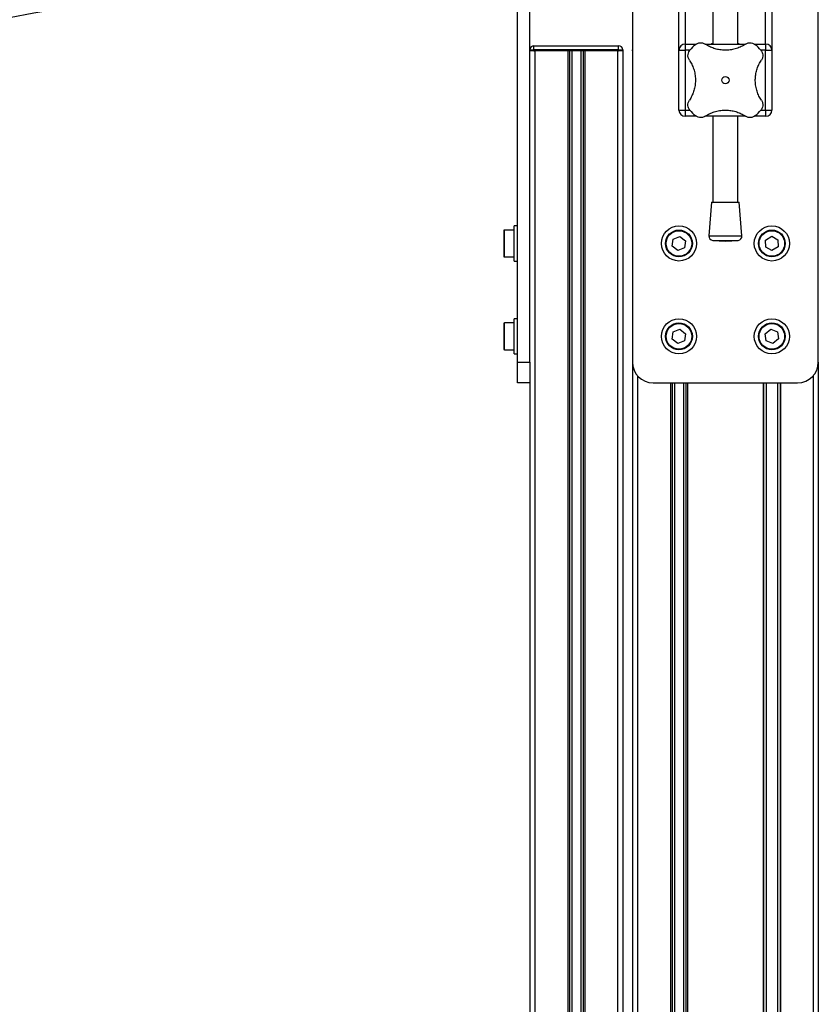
# Model space of a CAD drawing. Header units: millimetres. Extents: x 0 to 420, y 0 to 297.
# Tile 31 of 58: x 170 to 190, y 208 to 232. Entities that reach past the tile are written whole.
import ezdxf

# ---------------------------------------------------------------- set-up
doc = ezdxf.new("R2010")
doc.units = ezdxf.units.MM

msp = doc.modelspace()

# ---------------------------------------------------------------- linework, layer by layer
at = {"color": 7, "linetype": 'Continuous', "lineweight": 25}
for p, q in [((182.47843, 223.74329), (182.47843, 240.24329)), ((185.26443, 240.24329), (185.26443, 223.74329)), ((189.76443, 223.74329), (189.76443, 240.24329)), ((182.77843, 223.74329), (182.77843, 234.86829)), ((186.38943, 231.29864), (186.38943, 232.57364)), ((186.38943, 231.29864), (186.38943, 232.57364)), ((186.53943, 232.57364), (186.53943, 231.44864)), ((186.53943, 232.57364), (186.53943, 231.44864)), ((187.21443, 232.57364), (187.21443, 231.44864)), ((187.21443, 232.57364), (187.21443, 231.44864)), ((187.81443, 231.44864), (187.81443, 232.57364)), ((187.81443, 231.44864), (187.81443, 232.57364)), ((188.48943, 231.44864), (188.48943, 232.57364)), ((188.48943, 231.44864), (188.48943, 232.57364)), ((188.63943, 232.57364), (188.63943, 231.29864)), ((188.63943, 232.57364), (188.63943, 231.29864)), ((182.87886, 231.30829), (182.87886, 231.40829)), ((182.87886, 231.40829), (184.92886, 231.40829)), ((184.92886, 231.30829), (184.92886, 231.40829)), ((186.53943, 231.44864), (186.81434, 231.44864)), ((186.53943, 231.44864), (186.53943, 231.29864)), ((186.53943, 231.44864), (186.81434, 231.44864)), ((186.53943, 231.44864), (186.53943, 231.29864)), ((187.03051, 231.44864), (187.99805, 231.44864)), ((187.03489, 231.44864), (187.99368, 231.44864)), ((188.21706, 231.44864), (188.48943, 231.44864)), ((188.21706, 231.44864), (188.48943, 231.44864)), ((188.48943, 231.44864), (188.48943, 231.29864)), ((188.48943, 231.44864), (188.48943, 231.29864)), ((182.77843, 231.28329), (182.77886, 231.28329)), ((182.77886, 231.28329), (182.77886, 231.30829)), ((182.77886, 231.30829), (182.87886, 231.30829)), ((182.87886, 231.28329), (182.77886, 231.28329)), ((184.92886, 231.30829), (182.87886, 231.30829)), ((182.87886, 231.30829), (182.87886, 231.28329)), ((182.87886, 231.28329), (182.90343, 231.28329)), ((184.92886, 231.28329), (182.87886, 231.28329)), ((182.90343, 231.28329), (182.90343, 198.78329)), ((183.69593, 231.28329), (183.69593, 198.78329)), ((183.73855, 231.28329), (183.73855, 198.78329)), ((183.79338, 231.28329), (183.79338, 198.78329)), ((184.01348, 231.28329), (184.01348, 198.78329)), ((184.06831, 231.28329), (184.06831, 198.78329)), ((184.11093, 231.28329), (184.11093, 198.78329)), ((184.90343, 231.28329), (184.90343, 198.78329)), ((184.90343, 231.28329), (184.92886, 231.28329)), ((184.92886, 231.28329), (184.92886, 231.30829)), ((184.92886, 231.30829), (185.02886, 231.30829)), ((185.02886, 231.28329), (184.92886, 231.28329)), ((185.02843, 231.28329), (185.02843, 201.03329)), ((185.02886, 231.30829), (185.02886, 231.28329)), ((185.26441, 231.28329), (185.26441, 231.30829)), ((185.26441, 231.30829), (185.26445, 231.30829)), ((185.26445, 231.28329), (185.26441, 231.28329)), ((186.38943, 231.29864), (186.53943, 231.29864)), ((186.38943, 229.84864), (186.38943, 231.29864)), ((186.38943, 231.29864), (186.53943, 231.29864)), ((186.38943, 229.84864), (186.38943, 231.29864)), ((186.53943, 231.29864), (186.53943, 229.84864)), ((186.53943, 231.29864), (186.53943, 229.84864)), ((186.65446, 231.29864), (186.53943, 231.29864)), ((186.65446, 231.29864), (186.53943, 231.29864)), ((188.48943, 231.29864), (188.37431, 231.29864)), ((188.48943, 231.29864), (188.37431, 231.29864)), ((188.48943, 231.29864), (188.63943, 231.29864)), ((188.48943, 229.84864), (188.48943, 231.29864)), ((188.48943, 231.29864), (188.63943, 231.29864)), ((188.48943, 229.84864), (188.48943, 231.29864)), ((188.63943, 231.29864), (188.63943, 229.84864)), ((188.63943, 231.29864), (188.63943, 229.84864)), ((186.38943, 229.84864), (186.53943, 229.84864)), ((186.38943, 229.84864), (186.53943, 229.84864)), ((186.53943, 229.84864), (186.53943, 229.69864)), ((186.53943, 229.84864), (186.53943, 229.69864)), ((186.53943, 229.84864), (186.65456, 229.84864)), ((186.53943, 229.84864), (186.65456, 229.84864)), ((186.8118, 229.69864), (186.53943, 229.69864)), ((186.8118, 229.69864), (186.53943, 229.69864)), ((187.99835, 229.69864), (187.03081, 229.69864)), ((187.99398, 229.69864), (187.03518, 229.69864)), ((187.21443, 229.69864), (187.21443, 227.62068)), ((187.21443, 229.69864), (187.21443, 227.62068)), ((187.81443, 227.62068), (187.81443, 229.69864)), ((187.81443, 227.62068), (187.81443, 229.69864)), ((188.48943, 229.69864), (188.21452, 229.69864)), ((188.48943, 229.69864), (188.21452, 229.69864)), ((188.3744, 229.84864), (188.48943, 229.84864)), ((188.3744, 229.84864), (188.48943, 229.84864)), ((188.48943, 229.84864), (188.63943, 229.84864)), ((188.48943, 229.84864), (188.48943, 229.69864)), ((188.48943, 229.84864), (188.63943, 229.84864)), ((188.48943, 229.84864), (188.48943, 229.69864)), ((187.17693, 227.62068), (187.11443, 226.80149)), ((187.17693, 227.62068), (187.11443, 226.80149)), ((187.17693, 227.62068), (187.85193, 227.62068)), ((187.17693, 227.62068), (187.85193, 227.62068)), ((187.91443, 226.80149), (187.85193, 227.62068)), ((187.91443, 226.80149), (187.85193, 227.62068)), ((182.47843, 227.04329), (182.39843, 227.04329)), ((182.39843, 226.28318), (182.39843, 227.04329)), ((182.14843, 226.92829), (182.14843, 226.30829)), ((182.39843, 226.94329), (182.16343, 226.94329)), ((182.16343, 226.29329), (182.16343, 226.94329)), ((187.11443, 226.80149), (187.91443, 226.80149)), ((187.11443, 226.80149), (187.91443, 226.80149)), ((186.22886, 226.55335), (186.25291, 226.72488)), ((186.25291, 226.72488), (186.41347, 226.78982)), ((186.41347, 226.78982), (186.55, 226.68323)), ((186.55, 226.68323), (186.52596, 226.51171)), ((187.20653, 226.69417), (187.51443, 226.67068)), ((187.20653, 226.69417), (187.51443, 226.67068)), ((187.20653, 226.69417), (187.82233, 226.69417)), ((187.20653, 226.69417), (187.82233, 226.69417)), ((187.51443, 226.67068), (187.82233, 226.69417)), ((187.51443, 226.67068), (187.82233, 226.69417)), ((188.48773, 226.70188), (188.63597, 226.79146)), ((188.49119, 226.52871), (188.48773, 226.70188)), ((188.63597, 226.79146), (188.78767, 226.70787)), ((188.78767, 226.70787), (188.79113, 226.5347)), ((186.36539, 226.44676), (186.22886, 226.55335)), ((186.52596, 226.51171), (186.36539, 226.44676)), ((188.64289, 226.44512), (188.49119, 226.52871)), ((188.79113, 226.5347), (188.64289, 226.44512)), ((182.16343, 226.29329), (182.39843, 226.29329)), ((182.39843, 226.19329), (182.39843, 226.28318)), ((182.39843, 226.19329), (182.47843, 226.19329)), ((182.14843, 224.67829), (182.14843, 224.05829)), ((182.39843, 224.69329), (182.16343, 224.69329)), ((182.16343, 224.04329), (182.16343, 224.69329)), ((182.47843, 224.79329), (182.39843, 224.79329)), ((182.39843, 224.35578), (182.39843, 224.79329)), ((186.22886, 224.30335), (186.25291, 224.47488)), ((186.25291, 224.47488), (186.41347, 224.53982)), ((186.41347, 224.53982), (186.55, 224.43323)), ((186.55, 224.43323), (186.52596, 224.26171)), ((188.47832, 224.43189), (188.61395, 224.53961)), ((188.5038, 224.26057), (188.47832, 224.43189)), ((188.61395, 224.53961), (188.77506, 224.47602)), ((188.77506, 224.47602), (188.80054, 224.3047)), ((182.39843, 223.94329), (182.39843, 224.35578)), ((186.36539, 224.19676), (186.22886, 224.30335)), ((186.52596, 224.26171), (186.36539, 224.19676)), ((188.66491, 224.19697), (188.5038, 224.26057)), ((188.80054, 224.3047), (188.66491, 224.19697)), ((182.16343, 224.04329), (182.39843, 224.04329)), ((182.39843, 223.94329), (182.47843, 223.94329)), ((182.47843, 223.74329), (182.77843, 223.74329)), ((182.47843, 223.24329), (182.47843, 223.74329)), ((182.77843, 223.74329), (182.77843, 223.41257)), ((185.26443, 223.74329), (185.26443, 198.78329)), ((189.76443, 223.74329), (189.76443, 198.78329)), ((182.77843, 223.24329), (182.47843, 223.24329)), ((182.77843, 223.41257), (182.77843, 198.78329)), ((185.38943, 223.41257), (185.38943, 198.78329)), ((185.76443, 223.24329), (189.26443, 223.24329)), ((186.18193, 223.24329), (186.18193, 198.78329)), ((186.22455, 223.24329), (186.22455, 199.98653)), ((186.27938, 223.24329), (186.27938, 200.05388)), ((186.49948, 223.24329), (186.49948, 200.05388)), ((186.55431, 223.24329), (186.55431, 199.98653)), ((186.59693, 223.24329), (186.59693, 198.78329)), ((188.43193, 223.24329), (188.43193, 198.78329)), ((188.43971, 223.24329), (188.43971, 198.78329)), ((188.50348, 223.24329), (188.50348, 200.03005)), ((188.77538, 223.24329), (188.77538, 200.03005)), ((188.83916, 223.24329), (188.83916, 198.78329)), ((188.84693, 223.24329), (188.84693, 198.78329)), ((189.63943, 223.41257), (189.63943, 198.78329))]:
    msp.add_line(p, q, dxfattribs=at)
for centre, radius in [((187.51443, 230.57364), 0.08764), ((187.51443, 230.57364), 0.08764), ((186.38943, 226.61829), 0.425), ((188.63943, 226.61829), 0.425), ((186.38943, 226.61829), 0.325), ((186.38943, 226.61829), 0.31), ((188.63943, 226.61829), 0.325), ((188.63943, 226.61829), 0.31), ((186.38943, 224.36829), 0.425), ((186.38943, 224.36829), 0.325), ((186.38943, 224.36829), 0.31), ((188.63943, 224.36829), 0.425), ((188.63943, 224.36829), 0.325), ((188.63943, 224.36829), 0.31)]:
    msp.add_circle(centre, radius, dxfattribs=at)
for centre, radius, start, end in [((175.01443, 208.57364), 37, 90, 180), ((175.01443, 208.57364), 36.86307, 90, 180), ((175.01443, 208.57364), 36.35, 90, 180), ((175.01443, 208.57364), 36.3, 90, 180), ((175.01443, 208.57364), 35.9, 90, 180), ((175.01443, 208.57364), 35.85, 90, 180), ((175.01443, 208.57364), 35.725, 90.000192, 180), ((175.01443, 208.57364), 35.625, 90, 180), ((175.01443, 208.57364), 35.2625, 90, 180), ((175.01443, 208.57364), 25.7375, 90, 180), ((175.01443, 208.57364), 25.375, 90, 180), ((175.01443, 208.57364), 25.275, 89.999902, 180), ((175.01443, 208.57364), 25.15, 90, 180), ((175.01443, 208.57364), 25.1, 90, 180), ((175.01443, 208.57364), 24.7, 90, 180), ((175.01443, 208.57364), 24.65, 90, 180), ((175.01443, 208.57364), 24.13693, 90, 180), ((175.01443, 208.57364), 24, 90, 180), ((182.87886, 231.30829), 0.1, 90, 180), ((184.92886, 231.30829), 0.1, 0, 90), ((186.53943, 231.29864), 0.15, 90, 180), ((186.53943, 231.29864), 0.15, 90, 180), ((187.51443, 230.57364), 1.125, 130.225072, 139.774928), ((187.51443, 230.57364), 1.125, 130.225072, 139.774928), ((187.51443, 230.57364), 1.125, 40.225072, 49.774928), ((187.51443, 230.57364), 1.125, 40.225072, 49.774928), ((188.48943, 231.29864), 0.15, 0, 90), ((188.48943, 231.29864), 0.15, 0, 90), ((186.53943, 229.84864), 0.15, 180, 270), ((186.53943, 229.84864), 0.15, 180, 270), ((187.51443, 230.57364), 1.125, 220.225072, 229.774928), ((187.51443, 230.57364), 1.125, 220.225072, 229.774928), ((187.51443, 230.57364), 1.125, 310.225072, 319.774928), ((187.51443, 230.57364), 1.125, 310.225072, 319.774928), ((188.48943, 229.84864), 0.15, 270, 0), ((188.48943, 229.84864), 0.15, 270, 0), ((182.16343, 226.92829), 0.015, 90, 180), ((187.21414, 226.79388), 0.1, 175.637086, 265.637086), ((187.21414, 226.79388), 0.1, 175.637086, 265.637086), ((187.81472, 226.79388), 0.1, 274.362914, 4.362914), ((187.81472, 226.79388), 0.1, 274.362914, 4.362914), ((182.16343, 226.30829), 0.015, 180, 270), ((182.16343, 224.67829), 0.015, 90, 180), ((182.16343, 224.05829), 0.015, 180, 270), ((185.76443, 223.74329), 0.5, 180, 270), ((189.26443, 223.74329), 0.5, 270, 0)]:
    msp.add_arc(centre, radius, start, end, dxfattribs=at)
for points, knots in [([(186.78792, 231.43259), (186.80513, 231.44464), (186.83955, 231.46872), (186.90135, 231.4821), (186.96767, 231.47826), (187.00682, 231.4575), (187.02821, 231.44617)], [0, 0, 0, 0, 0.2331432, 0.46598224, 0.70829004, 1, 1, 1, 1]), ([(186.78792, 231.43259), (186.80513, 231.44464), (186.83955, 231.46872), (186.90135, 231.4821), (186.96767, 231.47826), (187.00682, 231.4575), (187.02821, 231.44617)], [0, 0, 0, 0, 0.2331432, 0.46598224, 0.70829004, 1, 1, 1, 1]), ([(188.00065, 231.44617), (187.96685, 231.42545), (187.89925, 231.38403), (187.78355, 231.33799), (187.65997, 231.30779), (187.53392, 231.29578), (187.41015, 231.30224), (187.29259, 231.32438), (187.18203, 231.36176), (187.09432, 231.40397), (187.04585, 231.43491), (187.02821, 231.44617)], [0, 0, 0, 0, 0.12083278, 0.2415891, 0.36294631, 0.48426201, 0.59786508, 0.71149177, 0.82362919, 0.93582121, 1, 1, 1, 1]), ([(188.00065, 231.44617), (187.96685, 231.42545), (187.89925, 231.38403), (187.78355, 231.33799), (187.65997, 231.30779), (187.53392, 231.29578), (187.41015, 231.30224), (187.29259, 231.32438), (187.18203, 231.36176), (187.09432, 231.40397), (187.04585, 231.43491), (187.02821, 231.44617)], [0, 0, 0, 0, 0.12083278, 0.2415891, 0.36294631, 0.48426201, 0.59786508, 0.71149177, 0.82362919, 0.93582121, 1, 1, 1, 1]), ([(187.18111, 231.45275), (187.18005, 231.45327), (187.17583, 231.45537), (187.18959, 231.46089), (187.21283, 231.46554), (187.21443, 231.46586)], [0, 0, 0, 0, 0.23651302, 0.94740052, 1, 1, 1, 1]), ([(187.18111, 231.45275), (187.18005, 231.45327), (187.17583, 231.45537), (187.18959, 231.46089), (187.21283, 231.46554), (187.21443, 231.46586)], [0, 0, 0, 0, 0.23651302, 0.94740052, 1, 1, 1, 1]), ([(187.81443, 231.46542), (187.82042, 231.4641), (187.84603, 231.45846), (187.85798, 231.45343), (187.85163, 231.45221), (187.85148, 231.45218)], [0, 0, 0, 0, 0.22962158, 0.98173414, 1, 1, 1, 1]), ([(187.81443, 231.46542), (187.82042, 231.4641), (187.84603, 231.45846), (187.85798, 231.45343), (187.85163, 231.45221), (187.85148, 231.45218)], [0, 0, 0, 0, 0.22962158, 0.98173414, 1, 1, 1, 1]), ([(188.00065, 231.44617), (188.02149, 231.45725), (188.06322, 231.47945), (188.13619, 231.48238), (188.19807, 231.46426), (188.22905, 231.44137), (188.24095, 231.43259)], [0, 0, 0, 0, 0.28482414, 0.57045716, 0.83508046, 1, 1, 1, 1]), ([(188.00065, 231.44617), (188.02149, 231.45725), (188.06322, 231.47945), (188.13619, 231.48238), (188.19807, 231.46426), (188.22905, 231.44137), (188.24095, 231.43259)], [0, 0, 0, 0, 0.28482414, 0.57045716, 0.83508046, 1, 1, 1, 1]), ([(186.6419, 231.05986), (186.63082, 231.08069), (186.60862, 231.12242), (186.60569, 231.19539), (186.62381, 231.25728), (186.64669, 231.28826), (186.65548, 231.30015)], [0, 0, 0, 0, 0.28482414, 0.57045716, 0.83508046, 1, 1, 1, 1]), ([(186.6419, 231.05986), (186.63082, 231.08069), (186.60862, 231.12242), (186.60569, 231.19539), (186.62381, 231.25728), (186.64669, 231.28826), (186.65548, 231.30015)], [0, 0, 0, 0, 0.28482414, 0.57045716, 0.83508046, 1, 1, 1, 1]), ([(188.37338, 231.30015), (188.38543, 231.28293), (188.40951, 231.24852), (188.42289, 231.18672), (188.41906, 231.1204), (188.3983, 231.08124), (188.38696, 231.05986)], [0, 0, 0, 0, 0.2331432, 0.46598224, 0.70829004, 1, 1, 1, 1]), ([(188.37338, 231.30015), (188.38543, 231.28293), (188.40951, 231.24852), (188.42289, 231.18672), (188.41906, 231.1204), (188.3983, 231.08124), (188.38696, 231.05986)], [0, 0, 0, 0, 0.2331432, 0.46598224, 0.70829004, 1, 1, 1, 1]), ([(186.6419, 231.05986), (186.66239, 231.02653), (186.7039, 230.95901), (186.74963, 230.84389), (186.78034, 230.71993), (186.79218, 230.59441), (186.78605, 230.46993), (186.7639, 230.35283), (186.72658, 230.24161), (186.68433, 230.15391), (186.65316, 230.10506), (186.6419, 230.08742)], [0, 0, 0, 0, 0.11925981, 0.24158658, 0.3609602, 0.48426569, 0.59620844, 0.71149815, 0.82228956, 0.93582475, 1, 1, 1, 1]), ([(186.6419, 231.05986), (186.66239, 231.02653), (186.7039, 230.95901), (186.74963, 230.84389), (186.78034, 230.71993), (186.79218, 230.59441), (186.78605, 230.46993), (186.7639, 230.35283), (186.72658, 230.24161), (186.68433, 230.15391), (186.65316, 230.10506), (186.6419, 230.08742)], [0, 0, 0, 0, 0.11925981, 0.24158658, 0.3609602, 0.48426569, 0.59620844, 0.71149815, 0.82228956, 0.93582475, 1, 1, 1, 1]), ([(188.38696, 230.08742), (188.36647, 230.12074), (188.32497, 230.18826), (188.27923, 230.30338), (188.24852, 230.42734), (188.23668, 230.55287), (188.24281, 230.67734), (188.26497, 230.79445), (188.30228, 230.90566), (188.34454, 230.99336), (188.37571, 231.04222), (188.38696, 231.05986)], [0, 0, 0, 0, 0.119259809, 0.241586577, 0.360960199, 0.484265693, 0.596208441, 0.711498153, 0.822289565, 0.935824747, 1, 1, 1, 1]), ([(188.38696, 230.08742), (188.36647, 230.12074), (188.32497, 230.18826), (188.27923, 230.30338), (188.24852, 230.42734), (188.23668, 230.55287), (188.24281, 230.67734), (188.26497, 230.79445), (188.30228, 230.90566), (188.34454, 230.99336), (188.37571, 231.04222), (188.38696, 231.05986)], [0, 0, 0, 0, 0.119259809, 0.241586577, 0.360960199, 0.484265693, 0.596208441, 0.711498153, 0.822289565, 0.935824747, 1, 1, 1, 1]), ([(186.65548, 229.84712), (186.64343, 229.86434), (186.61935, 229.89875), (186.60597, 229.96055), (186.6098, 230.02688), (186.63056, 230.06603), (186.6419, 230.08742)], [0, 0, 0, 0, 0.2331432, 0.46598224, 0.70829004, 1, 1, 1, 1]), ([(186.65548, 229.84712), (186.64343, 229.86434), (186.61935, 229.89875), (186.60597, 229.96055), (186.6098, 230.02688), (186.63056, 230.06603), (186.6419, 230.08742)], [0, 0, 0, 0, 0.2331432, 0.46598224, 0.70829004, 1, 1, 1, 1]), ([(188.38696, 230.08742), (188.39804, 230.06658), (188.42024, 230.02485), (188.42317, 229.95188), (188.40505, 229.89), (188.38217, 229.85902), (188.37338, 229.84712)], [0, 0, 0, 0, 0.28482414, 0.57045716, 0.83508046, 1, 1, 1, 1]), ([(188.38696, 230.08742), (188.39804, 230.06658), (188.42024, 230.02485), (188.42317, 229.95188), (188.40505, 229.89), (188.38217, 229.85902), (188.37338, 229.84712)], [0, 0, 0, 0, 0.28482414, 0.57045716, 0.83508046, 1, 1, 1, 1]), ([(187.02821, 229.70111), (187.00737, 229.69002), (186.96564, 229.66783), (186.89268, 229.66489), (186.83079, 229.68301), (186.79981, 229.7059), (186.78792, 229.71468)], [0, 0, 0, 0, 0.28482414, 0.57045716, 0.83508046, 1, 1, 1, 1]), ([(187.02821, 229.70111), (187.00737, 229.69002), (186.96564, 229.66783), (186.89268, 229.66489), (186.83079, 229.68301), (186.79981, 229.7059), (186.78792, 229.71468)], [0, 0, 0, 0, 0.28482414, 0.57045716, 0.83508046, 1, 1, 1, 1]), ([(187.02821, 229.70111), (187.06202, 229.72182), (187.12961, 229.76324), (187.24531, 229.80929), (187.36889, 229.83948), (187.49495, 229.85149), (187.61871, 229.84503), (187.73627, 229.82289), (187.84683, 229.78552), (187.93454, 229.74331), (187.98301, 229.71237), (188.00065, 229.70111)], [0, 0, 0, 0, 0.12083278, 0.2415891, 0.36294631, 0.48426201, 0.59786508, 0.71149177, 0.82362919, 0.93582121, 1, 1, 1, 1]), ([(187.02821, 229.70111), (187.06202, 229.72182), (187.12961, 229.76324), (187.24531, 229.80929), (187.36889, 229.83948), (187.49495, 229.85149), (187.61871, 229.84503), (187.73627, 229.82289), (187.84683, 229.78552), (187.93454, 229.74331), (187.98301, 229.71237), (188.00065, 229.70111)], [0, 0, 0, 0, 0.12083278, 0.2415891, 0.36294631, 0.48426201, 0.59786508, 0.71149177, 0.82362919, 0.93582121, 1, 1, 1, 1]), ([(188.24095, 229.71468), (188.22373, 229.70264), (188.18931, 229.67856), (188.12751, 229.66517), (188.06119, 229.66901), (188.02204, 229.68977), (188.00065, 229.70111)], [0, 0, 0, 0, 0.233143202, 0.46598224, 0.708290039, 1, 1, 1, 1]), ([(188.24095, 229.71468), (188.22373, 229.70264), (188.18931, 229.67856), (188.12751, 229.66517), (188.06119, 229.66901), (188.02204, 229.68977), (188.00065, 229.70111)], [0, 0, 0, 0, 0.233143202, 0.46598224, 0.708290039, 1, 1, 1, 1])]:
    msp.add_open_spline(points, degree=3, knots=knots, dxfattribs=at)

doc.saveas('drawing.dxf')
